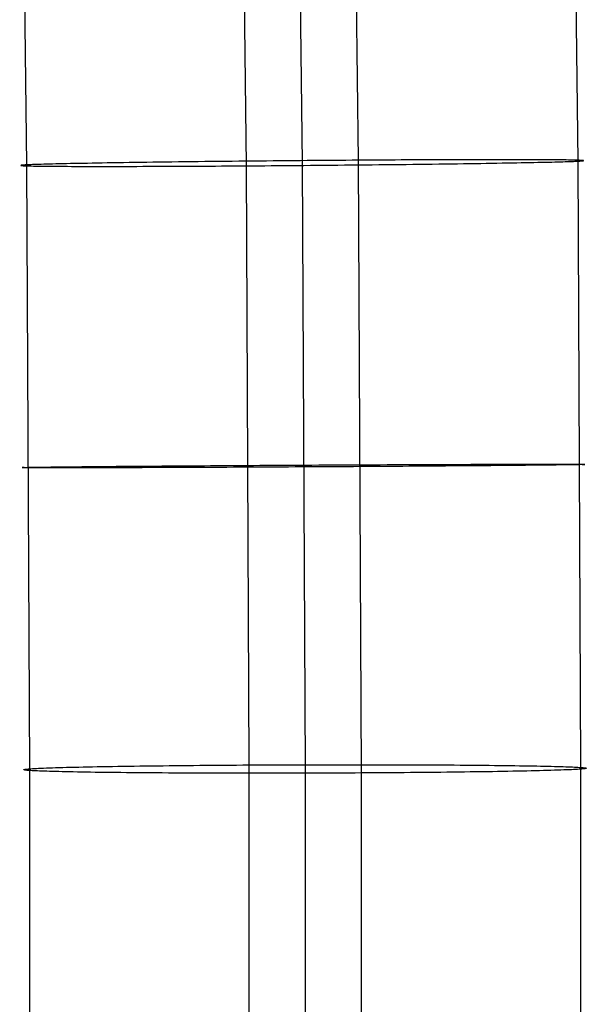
# Model space of a CAD drawing. Extents: x -37 to 483, y -973 to -253.
# Tile 159 of 197: x 411 to 437, y -612 to -567. Entities that reach past the tile are written whole.
import ezdxf

# ---------------------------------------------------------------- set-up
doc = ezdxf.new("R2010")
doc.units = 0
doc.layers.add('PREDEFINITO', color=7, linetype='CONTINUOUS')

msp = doc.modelspace()

# ---------------------------------------------------------------- linework, layer by layer
at = {"layer": 'PREDEFINITO'}
for p, q in [((426.272, -545.198, 55.195), (426.589, -573.139, 53.43)), ((423.7, -545.667, 66.605), (424.011, -573.267, 64.86)), ((436.377, -545.565, 68.934), (436.688, -573.181, 67.191)), ((411.024, -545.768, 64.275), (411.334, -573.353, 62.53)), ((421.129, -546.135, 78.014), (421.433, -573.395, 76.291)), ((412.533, -573.314, 59.475), (412.392, -573.318, 59.727)), ((412.682, -573.311, 59.225), (412.533, -573.314, 59.475)), ((412.838, -573.307, 58.976), (412.682, -573.311, 59.225)), ((413.002, -573.304, 58.73), (412.838, -573.307, 58.976)), ((413.173, -573.3, 58.486), (413.002, -573.304, 58.73)), ((413.353, -573.296, 58.245), (413.173, -573.3, 58.486)), ((413.539, -573.292, 58.007), (413.353, -573.296, 58.245)), ((413.733, -573.288, 57.772), (413.539, -573.292, 58.007)), ((413.935, -573.285, 57.541), (413.733, -573.288, 57.772)), ((414.143, -573.281, 57.313), (413.935, -573.285, 57.541)), ((414.359, -573.277, 57.089), (414.143, -573.281, 57.313)), ((414.582, -573.273, 56.87), (414.359, -573.277, 57.089)), ((414.811, -573.269, 56.655), (414.582, -573.273, 56.87)), ((415.048, -573.265, 56.445), (414.811, -573.269, 56.655)), ((415.29, -573.261, 56.24), (415.048, -573.265, 56.445)), ((415.539, -573.257, 56.041), (415.29, -573.261, 56.24)), ((415.794, -573.253, 55.847), (415.539, -573.257, 56.041)), ((416.055, -573.249, 55.658), (415.794, -573.253, 55.847)), ((416.322, -573.245, 55.476), (416.055, -573.249, 55.658)), ((416.593, -573.241, 55.3), (416.322, -573.245, 55.476)), ((416.87, -573.237, 55.13), (416.593, -573.241, 55.3)), ((417.152, -573.234, 54.967), (416.87, -573.237, 55.13)), ((417.438, -573.23, 54.81), (417.152, -573.234, 54.967)), ((417.728, -573.226, 54.66), (417.438, -573.23, 54.81)), ((418.022, -573.222, 54.518), (417.728, -573.226, 54.66)), ((418.32, -573.218, 54.382), (418.022, -573.222, 54.518)), ((418.621, -573.214, 54.253), (418.32, -573.218, 54.382)), ((418.925, -573.211, 54.132), (418.621, -573.214, 54.253)), ((419.232, -573.207, 54.018), (418.925, -573.211, 54.132)), ((419.541, -573.204, 53.912), (419.232, -573.207, 54.018)), ((419.852, -573.2, 53.812), (419.541, -573.204, 53.912)), ((420.165, -573.196, 53.721), (419.852, -573.2, 53.812)), ((420.479, -573.193, 53.637), (420.165, -573.196, 53.721)), ((420.794, -573.19, 53.56), (420.479, -573.193, 53.637)), ((421.109, -573.186, 53.491), (420.794, -573.19, 53.56)), ((421.426, -573.183, 53.429), (421.109, -573.186, 53.491)), ((421.742, -573.18, 53.375), (421.426, -573.183, 53.429)), ((422.058, -573.177, 53.328), (421.742, -573.18, 53.375)), ((422.373, -573.174, 53.288), (422.058, -573.177, 53.328)), ((422.688, -573.171, 53.256), (422.373, -573.174, 53.288)), ((423.001, -573.168, 53.23), (422.688, -573.171, 53.256)), ((423.314, -573.165, 53.212), (423.001, -573.168, 53.23)), ((423.624, -573.162, 53.2), (423.314, -573.165, 53.212)), ((423.933, -573.16, 53.195), (423.624, -573.162, 53.2)), ((424.239, -573.157, 53.197), (423.933, -573.16, 53.195)), ((424.011, -573.267, 64.86), (424.146, -601.136, 63.739)), ((424.543, -573.155, 53.205), (424.239, -573.157, 53.197)), ((424.845, -573.152, 53.22), (424.543, -573.155, 53.205)), ((425.144, -573.15, 53.24), (424.845, -573.152, 53.22)), ((425.439, -573.148, 53.267), (425.144, -573.15, 53.24)), ((425.732, -573.145, 53.299), (425.439, -573.148, 53.267)), ((426.021, -573.143, 53.338), (425.732, -573.145, 53.299)), ((426.307, -573.141, 53.381), (426.021, -573.143, 53.338)), ((426.589, -573.139, 53.43), (426.307, -573.141, 53.381)), ((426.87, -573.138, 53.485), (426.589, -573.139, 53.43)), ((426.589, -573.139, 53.43), (426.728, -601.321, 52.296)), ((427.151, -573.136, 53.545), (426.87, -573.138, 53.485)), ((427.434, -573.134, 53.612), (427.151, -573.136, 53.545)), ((427.718, -573.132, 53.686), (427.434, -573.134, 53.612)), ((428.001, -573.131, 53.766), (427.718, -573.132, 53.686)), ((428.285, -573.129, 53.852), (428.001, -573.131, 53.766)), ((428.569, -573.127, 53.945), (428.285, -573.129, 53.852)), ((428.853, -573.126, 54.045), (428.569, -573.127, 53.945)), ((429.135, -573.125, 54.152), (428.853, -573.126, 54.045)), ((429.417, -573.123, 54.265), (429.135, -573.125, 54.152)), ((429.698, -573.122, 54.385), (429.417, -573.123, 54.265)), ((429.977, -573.121, 54.512), (429.698, -573.122, 54.385)), ((429.702, -573.316, 75.339), (430, -573.312, 75.203)), ((430.255, -573.12, 54.647), (429.977, -573.121, 54.512)), ((430, -573.312, 75.203), (430.294, -573.308, 75.061)), ((430.531, -573.119, 54.788), (430.255, -573.12, 54.647)), ((430.294, -573.308, 75.061), (430.584, -573.304, 74.911)), ((430.804, -573.118, 54.936), (430.531, -573.119, 54.788)), ((430.584, -573.304, 74.911), (430.87, -573.301, 74.754)), ((431.074, -573.117, 55.09), (430.804, -573.118, 54.936)), ((430.87, -573.301, 74.754), (431.152, -573.297, 74.591)), ((431.342, -573.116, 55.252), (431.074, -573.117, 55.09)), ((431.152, -573.297, 74.591), (431.429, -573.293, 74.421)), ((431.606, -573.115, 55.42), (431.342, -573.116, 55.252)), ((431.429, -573.293, 74.421), (431.7, -573.289, 74.245)), ((431.866, -573.115, 55.596), (431.606, -573.115, 55.42)), ((431.7, -573.289, 74.245), (431.967, -573.285, 74.062)), ((432.123, -573.114, 55.777), (431.866, -573.115, 55.596)), ((431.967, -573.285, 74.062), (432.228, -573.281, 73.874)), ((432.376, -573.114, 55.966), (432.123, -573.114, 55.777)), ((432.228, -573.281, 73.874), (432.483, -573.277, 73.68)), ((432.624, -573.114, 56.16), (432.376, -573.114, 55.966)), ((432.483, -573.277, 73.68), (432.732, -573.273, 73.481)), ((432.867, -573.113, 56.361), (432.624, -573.114, 56.16)), ((432.732, -573.273, 73.481), (432.974, -573.269, 73.276)), ((433.105, -573.113, 56.568), (432.867, -573.113, 56.361)), ((432.974, -573.269, 73.276), (433.211, -573.265, 73.066)), ((433.338, -573.113, 56.782), (433.105, -573.113, 56.568)), ((433.211, -573.265, 73.066), (433.44, -573.261, 72.851)), ((433.566, -573.113, 57.001), (433.338, -573.113, 56.782)), ((433.44, -573.261, 72.851), (433.663, -573.257, 72.632)), ((433.787, -573.114, 57.225), (433.566, -573.113, 57.001)), ((433.663, -573.257, 72.632), (433.879, -573.253, 72.408)), ((434.002, -573.114, 57.455), (433.787, -573.114, 57.225)), ((433.879, -573.253, 72.408), (434.087, -573.25, 72.18)), ((434.211, -573.114, 57.691), (434.002, -573.114, 57.455)), ((434.087, -573.25, 72.18), (434.289, -573.246, 71.949)), ((434.414, -573.115, 57.931), (434.211, -573.114, 57.691)), ((434.289, -573.246, 71.949), (434.483, -573.242, 71.714)), ((434.609, -573.115, 58.176), (434.414, -573.115, 57.931)), ((434.483, -573.242, 71.714), (434.669, -573.238, 71.476)), ((434.798, -573.116, 58.426), (434.609, -573.115, 58.176)), ((434.669, -573.238, 71.476), (434.849, -573.234, 71.235)), ((434.979, -573.117, 58.68), (434.798, -573.116, 58.426)), ((434.849, -573.234, 71.235), (435.02, -573.231, 70.991)), ((435.153, -573.118, 58.938), (434.979, -573.117, 58.68)), ((435.02, -573.231, 70.991), (435.184, -573.227, 70.745)), ((435.319, -573.119, 59.2), (435.153, -573.118, 58.938)), ((435.184, -573.227, 70.745), (435.34, -573.223, 70.496)), ((435.477, -573.12, 59.465), (435.319, -573.119, 59.2)), ((435.34, -573.223, 70.496), (435.489, -573.22, 70.246)), ((435.628, -573.121, 59.734), (435.477, -573.12, 59.465)), ((435.489, -573.22, 70.246), (435.63, -573.216, 69.994)), ((435.771, -573.123, 60.005), (435.628, -573.121, 59.734)), ((435.63, -573.216, 69.994), (435.763, -573.213, 69.741)), ((435.763, -573.213, 69.741), (435.889, -573.209, 69.487)), ((435.905, -573.124, 60.279), (435.771, -573.123, 60.005)), ((435.889, -573.209, 69.487), (436.007, -573.206, 69.232)), ((436.032, -573.125, 60.556), (435.905, -573.124, 60.279)), ((436.007, -573.206, 69.232), (436.117, -573.203, 68.976)), ((436.15, -573.127, 60.835), (436.032, -573.125, 60.556)), ((436.117, -573.203, 68.976), (436.22, -573.199, 68.72)), ((436.26, -573.129, 61.115), (436.15, -573.127, 60.835)), ((436.22, -573.199, 68.72), (436.316, -573.196, 68.464)), ((436.362, -573.13, 61.397), (436.26, -573.129, 61.115)), ((436.316, -573.196, 68.464), (436.405, -573.193, 68.208)), ((436.455, -573.132, 61.681), (436.362, -573.13, 61.397)), ((436.405, -573.193, 68.208), (436.486, -573.19, 67.953)), ((436.541, -573.134, 61.965), (436.455, -573.132, 61.681)), ((436.486, -573.19, 67.953), (436.56, -573.187, 67.698)), ((436.617, -573.136, 62.249), (436.541, -573.134, 61.965)), ((436.56, -573.187, 67.698), (436.627, -573.184, 67.444)), ((436.686, -573.138, 62.535), (436.617, -573.136, 62.249)), ((436.627, -573.184, 67.444), (436.688, -573.181, 67.191)), ((436.746, -573.14, 62.82), (436.686, -573.138, 62.535)), ((436.688, -573.181, 67.191), (436.742, -573.178, 66.937)), ((436.688, -573.181, 67.191), (436.822, -601.065, 66.07)), ((436.742, -573.178, 66.937), (436.79, -573.176, 66.679)), ((436.799, -573.143, 63.105), (436.746, -573.14, 62.82)), ((436.79, -573.176, 66.679), (436.832, -573.173, 66.418)), ((436.843, -573.145, 63.389), (436.799, -573.143, 63.105)), ((436.832, -573.173, 66.418), (436.868, -573.17, 66.154)), ((436.879, -573.147, 63.673), (436.843, -573.145, 63.389)), ((436.868, -573.17, 66.154), (436.897, -573.167, 65.888)), ((436.908, -573.149, 63.956), (436.879, -573.147, 63.673)), ((436.897, -573.167, 65.888), (436.92, -573.165, 65.618)), ((436.928, -573.152, 64.237), (436.908, -573.149, 63.956)), ((436.92, -573.165, 65.618), (436.936, -573.162, 65.346)), ((436.941, -573.154, 64.517), (436.928, -573.152, 64.237)), ((436.936, -573.162, 65.346), (436.945, -573.16, 65.072)), ((436.947, -573.157, 64.796), (436.941, -573.154, 64.517)), ((436.945, -573.16, 65.072), (436.947, -573.157, 64.796)), ((411.077, -573.375, 64.649), (411.075, -573.377, 64.925)), ((411.075, -573.377, 64.925), (411.081, -573.38, 65.204)), ((411.086, -573.372, 64.375), (411.077, -573.375, 64.649)), ((411.081, -573.38, 65.204), (411.094, -573.382, 65.484)), ((411.102, -573.369, 64.103), (411.086, -573.372, 64.375)), ((411.094, -573.382, 65.484), (411.114, -573.385, 65.765)), ((411.125, -573.367, 63.833), (411.102, -573.369, 64.103)), ((411.114, -573.385, 65.765), (411.143, -573.387, 66.048)), ((411.154, -573.364, 63.567), (411.125, -573.367, 63.833)), ((411.143, -573.387, 66.048), (411.179, -573.389, 66.332)), ((411.19, -573.361, 63.303), (411.154, -573.364, 63.567)), ((411.179, -573.389, 66.332), (411.223, -573.392, 66.616)), ((411.232, -573.358, 63.042), (411.19, -573.361, 63.303)), ((411.223, -573.392, 66.616), (411.276, -573.394, 66.901)), ((411.28, -573.356, 62.784), (411.232, -573.358, 63.042)), ((411.276, -573.394, 66.901), (411.336, -573.396, 67.186)), ((411.334, -573.353, 62.53), (411.28, -573.356, 62.784)), ((411.395, -573.35, 62.277), (411.334, -573.353, 62.53)), ((411.334, -573.353, 62.53), (411.47, -601.207, 61.407)), ((411.336, -573.396, 67.186), (411.405, -573.398, 67.472)), ((411.462, -573.347, 62.023), (411.395, -573.35, 62.277)), ((411.405, -573.398, 67.472), (411.481, -573.4, 67.756)), ((411.536, -573.344, 61.768), (411.462, -573.347, 62.023)), ((411.481, -573.4, 67.756), (411.567, -573.402, 68.04)), ((411.617, -573.341, 61.513), (411.536, -573.344, 61.768)), ((411.567, -573.402, 68.04), (411.66, -573.404, 68.324)), ((411.706, -573.338, 61.257), (411.617, -573.341, 61.513)), ((411.66, -573.404, 68.324), (411.762, -573.405, 68.606)), ((411.802, -573.335, 61.001), (411.706, -573.338, 61.257)), ((411.762, -573.405, 68.606), (411.872, -573.407, 68.886)), ((411.905, -573.331, 60.745), (411.802, -573.335, 61.001)), ((411.872, -573.407, 68.886), (411.99, -573.409, 69.165)), ((412.015, -573.328, 60.489), (411.905, -573.331, 60.745)), ((411.99, -573.409, 69.165), (412.117, -573.41, 69.442)), ((412.133, -573.325, 60.234), (412.015, -573.328, 60.489)), ((412.117, -573.41, 69.442), (412.251, -573.412, 69.716)), ((412.259, -573.321, 59.98), (412.133, -573.325, 60.234)), ((412.251, -573.412, 69.716), (412.394, -573.413, 69.987)), ((412.392, -573.318, 59.727), (412.259, -573.321, 59.98)), ((412.394, -573.413, 69.987), (412.545, -573.414, 70.256)), ((412.545, -573.414, 70.256), (412.703, -573.415, 70.521)), ((412.703, -573.415, 70.521), (412.869, -573.416, 70.783)), ((412.869, -573.416, 70.783), (413.043, -573.417, 71.041)), ((413.043, -573.417, 71.041), (413.224, -573.418, 71.295)), ((413.224, -573.418, 71.295), (413.413, -573.419, 71.545)), ((413.413, -573.419, 71.545), (413.608, -573.419, 71.79)), ((413.608, -573.419, 71.79), (413.811, -573.42, 72.03)), ((413.811, -573.42, 72.03), (414.02, -573.42, 72.266)), ((414.02, -573.42, 72.266), (414.235, -573.421, 72.496)), ((414.235, -573.421, 72.496), (414.456, -573.421, 72.72)), ((414.456, -573.421, 72.72), (414.684, -573.421, 72.939)), ((414.684, -573.421, 72.939), (414.917, -573.421, 73.153)), ((414.917, -573.421, 73.153), (415.155, -573.421, 73.36)), ((415.155, -573.421, 73.36), (415.398, -573.421, 73.561)), ((415.398, -573.421, 73.561), (415.646, -573.42, 73.755)), ((415.646, -573.42, 73.755), (415.899, -573.42, 73.944)), ((415.899, -573.42, 73.944), (416.156, -573.419, 74.125)), ((416.156, -573.419, 74.125), (416.416, -573.419, 74.301)), ((416.416, -573.419, 74.301), (416.68, -573.418, 74.469)), ((416.68, -573.418, 74.469), (416.948, -573.417, 74.631)), ((416.948, -573.417, 74.631), (417.218, -573.416, 74.785)), ((417.218, -573.416, 74.785), (417.491, -573.416, 74.933)), ((417.491, -573.416, 74.933), (417.767, -573.415, 75.074)), ((417.767, -573.415, 75.074), (418.045, -573.413, 75.209)), ((418.045, -573.413, 75.209), (418.324, -573.412, 75.336)), ((418.324, -573.412, 75.336), (418.605, -573.411, 75.456)), ((418.605, -573.411, 75.456), (418.887, -573.41, 75.569)), ((418.887, -573.41, 75.569), (419.169, -573.408, 75.676)), ((419.169, -573.408, 75.676), (419.453, -573.407, 75.776)), ((419.453, -573.407, 75.776), (419.737, -573.405, 75.869)), ((419.737, -573.405, 75.869), (420.021, -573.404, 75.955)), ((420.021, -573.404, 75.955), (420.304, -573.402, 76.035)), ((420.304, -573.402, 76.035), (420.588, -573.4, 76.109)), ((420.588, -573.4, 76.109), (420.871, -573.398, 76.176)), ((420.871, -573.398, 76.176), (421.152, -573.397, 76.236)), ((421.152, -573.397, 76.236), (421.433, -573.395, 76.291)), ((421.433, -573.395, 76.291), (421.715, -573.393, 76.34)), ((421.433, -573.395, 76.291), (421.564, -600.951, 75.181)), ((421.715, -573.393, 76.34), (422.001, -573.391, 76.383)), ((422.001, -573.391, 76.383), (422.29, -573.389, 76.422)), ((422.29, -573.389, 76.422), (422.583, -573.387, 76.454)), ((422.583, -573.387, 76.454), (422.878, -573.384, 76.481)), ((422.878, -573.384, 76.481), (423.177, -573.382, 76.501)), ((423.177, -573.382, 76.501), (423.479, -573.379, 76.516)), ((423.479, -573.379, 76.516), (423.783, -573.377, 76.524)), ((423.783, -573.377, 76.524), (424.089, -573.374, 76.526)), ((424.089, -573.374, 76.526), (424.398, -573.372, 76.521)), ((424.398, -573.372, 76.521), (424.708, -573.369, 76.509)), ((424.708, -573.369, 76.509), (425.021, -573.366, 76.491)), ((425.021, -573.366, 76.491), (425.334, -573.363, 76.465)), ((425.334, -573.363, 76.465), (425.649, -573.36, 76.433)), ((425.649, -573.36, 76.433), (425.964, -573.357, 76.393)), ((425.964, -573.357, 76.393), (426.28, -573.354, 76.346)), ((426.28, -573.354, 76.346), (426.596, -573.351, 76.292)), ((426.596, -573.351, 76.292), (426.913, -573.348, 76.23)), ((426.913, -573.348, 76.23), (427.228, -573.344, 76.161)), ((427.228, -573.344, 76.161), (427.543, -573.341, 76.084)), ((427.543, -573.341, 76.084), (427.857, -573.338, 76)), ((427.857, -573.338, 76), (428.17, -573.334, 75.909)), ((428.17, -573.334, 75.909), (428.481, -573.331, 75.809)), ((428.481, -573.331, 75.809), (428.79, -573.327, 75.703)), ((428.79, -573.327, 75.703), (429.097, -573.323, 75.589)), ((429.097, -573.323, 75.589), (429.401, -573.32, 75.468)), ((429.401, -573.32, 75.468), (429.702, -573.316, 75.339)), ((411.144, -587.272, 64.366), (411.149, -587.271, 64.644)), ((411.145, -587.273, 64.089), (411.144, -587.272, 64.366)), ((411.154, -587.274, 63.815), (411.145, -587.273, 64.089)), ((411.149, -587.271, 64.644), (411.162, -587.27, 64.924)), ((411.17, -587.275, 63.543), (411.154, -587.274, 63.815)), ((411.162, -587.27, 64.924), (411.183, -587.269, 65.206)), ((411.193, -587.276, 63.273), (411.17, -587.275, 63.543)), ((411.183, -587.269, 65.206), (411.211, -587.268, 65.489)), ((411.223, -587.277, 63.006), (411.193, -587.276, 63.273)), ((411.211, -587.268, 65.489), (411.247, -587.266, 65.773)), ((411.259, -587.278, 62.742), (411.223, -587.277, 63.006)), ((411.247, -587.266, 65.773), (411.291, -587.265, 66.057)), ((411.301, -587.278, 62.481), (411.259, -587.278, 62.742)), ((411.291, -587.265, 66.057), (411.344, -587.264, 66.343)), ((411.349, -587.279, 62.224), (411.301, -587.278, 62.481)), ((411.344, -587.264, 66.343), (411.404, -587.262, 66.628)), ((411.403, -587.28, 61.969), (411.349, -587.279, 62.224)), ((411.464, -587.28, 61.716), (411.403, -587.28, 61.969)), ((411.404, -587.262, 66.628), (411.473, -587.261, 66.913)), ((411.531, -587.281, 61.462), (411.464, -587.28, 61.716)), ((411.473, -587.261, 66.913), (411.549, -587.259, 67.198)), ((411.605, -587.281, 61.207), (411.531, -587.281, 61.462)), ((411.549, -587.259, 67.198), (411.634, -587.258, 67.482)), ((411.686, -587.282, 60.951), (411.605, -587.281, 61.207)), ((411.634, -587.258, 67.482), (411.728, -587.256, 67.766)), ((411.775, -587.282, 60.695), (411.686, -587.282, 60.951)), ((411.728, -587.256, 67.766), (411.83, -587.255, 68.048)), ((411.87, -587.283, 60.439), (411.775, -587.282, 60.695)), ((411.83, -587.255, 68.048), (411.94, -587.253, 68.328)), ((411.974, -587.283, 60.183), (411.87, -587.283, 60.439)), ((411.94, -587.253, 68.328), (412.058, -587.251, 68.607)), ((412.084, -587.284, 59.927), (411.974, -587.283, 60.183)), ((412.058, -587.251, 68.607), (412.184, -587.25, 68.884)), ((412.202, -587.284, 59.672), (412.084, -587.284, 59.927)), ((412.184, -587.25, 68.884), (412.319, -587.248, 69.158)), ((412.328, -587.284, 59.418), (412.202, -587.284, 59.672)), ((412.319, -587.248, 69.158), (412.462, -587.246, 69.43)), ((412.461, -587.284, 59.164), (412.328, -587.284, 59.418)), ((412.602, -587.285, 58.912), (412.461, -587.284, 59.164)), ((412.462, -587.246, 69.43), (412.612, -587.244, 69.699)), ((412.751, -587.285, 58.662), (412.602, -587.285, 58.912)), ((412.612, -587.244, 69.699), (412.771, -587.242, 69.964)), ((412.907, -587.285, 58.413), (412.751, -587.285, 58.662)), ((412.771, -587.242, 69.964), (412.937, -587.24, 70.226)), ((413.071, -587.285, 58.167), (412.907, -587.285, 58.413)), ((412.937, -587.24, 70.226), (413.111, -587.239, 70.484)), ((413.243, -587.285, 57.923), (413.071, -587.285, 58.167)), ((413.111, -587.239, 70.484), (413.292, -587.237, 70.739)), ((413.422, -587.285, 57.682), (413.243, -587.285, 57.923)), ((413.292, -587.237, 70.739), (413.48, -587.235, 70.988)), ((413.608, -587.285, 57.443), (413.422, -587.285, 57.682)), ((413.48, -587.235, 70.988), (413.676, -587.233, 71.234)), ((413.802, -587.284, 57.208), (413.608, -587.285, 57.443)), ((413.676, -587.233, 71.234), (413.878, -587.231, 71.474)), ((414.004, -587.284, 56.977), (413.802, -587.284, 57.208)), ((413.878, -587.231, 71.474), (414.087, -587.229, 71.71)), ((414.213, -587.284, 56.749), (414.004, -587.284, 56.977)), ((414.087, -587.229, 71.71), (414.302, -587.227, 71.94)), ((414.428, -587.283, 56.525), (414.213, -587.284, 56.749)), ((414.302, -587.227, 71.94), (414.523, -587.224, 72.164)), ((414.651, -587.283, 56.306), (414.428, -587.283, 56.525)), ((414.523, -587.224, 72.164), (414.751, -587.222, 72.383)), ((414.881, -587.283, 56.091), (414.651, -587.283, 56.306)), ((414.751, -587.222, 72.383), (414.983, -587.22, 72.597)), ((415.117, -587.282, 55.881), (414.881, -587.283, 56.091)), ((414.983, -587.22, 72.597), (415.222, -587.218, 72.804)), ((415.36, -587.282, 55.676), (415.117, -587.282, 55.881)), ((415.222, -587.218, 72.804), (415.465, -587.216, 73.005)), ((415.609, -587.281, 55.476), (415.36, -587.282, 55.676)), ((415.465, -587.216, 73.005), (415.713, -587.214, 73.2)), ((415.864, -587.28, 55.282), (415.609, -587.281, 55.476)), ((415.713, -587.214, 73.2), (415.966, -587.212, 73.388)), ((416.125, -587.279, 55.093), (415.864, -587.28, 55.282)), ((415.966, -587.212, 73.388), (416.222, -587.21, 73.57)), ((416.391, -587.279, 54.911), (416.125, -587.279, 55.093)), ((416.222, -587.21, 73.57), (416.483, -587.208, 73.745)), ((416.663, -587.278, 54.735), (416.391, -587.279, 54.911)), ((416.483, -587.208, 73.745), (416.747, -587.206, 73.914)), ((416.94, -587.277, 54.565), (416.663, -587.278, 54.735)), ((416.747, -587.206, 73.914), (417.014, -587.204, 74.075)), ((417.221, -587.276, 54.401), (416.94, -587.277, 54.565)), ((417.014, -587.204, 74.075), (417.285, -587.202, 74.23)), ((417.507, -587.275, 54.245), (417.221, -587.276, 54.401)), ((417.285, -587.202, 74.23), (417.558, -587.199, 74.378)), ((417.798, -587.274, 54.095), (417.507, -587.275, 54.245)), ((417.558, -587.199, 74.378), (417.833, -587.197, 74.519)), ((418.092, -587.273, 53.952), (417.798, -587.274, 54.095)), ((417.833, -587.197, 74.519), (418.111, -587.195, 74.653)), ((418.39, -587.272, 53.816), (418.092, -587.273, 53.952)), ((418.111, -587.195, 74.653), (418.39, -587.193, 74.781)), ((418.39, -587.193, 74.781), (418.671, -587.191, 74.901)), ((418.691, -587.271, 53.687), (418.39, -587.272, 53.816)), ((418.671, -587.191, 74.901), (418.953, -587.189, 75.015)), ((418.995, -587.269, 53.566), (418.691, -587.271, 53.687)), ((418.953, -587.189, 75.015), (419.236, -587.187, 75.121)), ((419.301, -587.268, 53.452), (418.995, -587.269, 53.566)), ((419.236, -587.187, 75.121), (419.519, -587.186, 75.221)), ((419.61, -587.267, 53.345), (419.301, -587.268, 53.452)), ((419.519, -587.186, 75.221), (419.803, -587.184, 75.314)), ((419.921, -587.265, 53.246), (419.61, -587.267, 53.345)), ((419.803, -587.184, 75.314), (420.087, -587.182, 75.401)), ((420.234, -587.264, 53.154), (419.921, -587.265, 53.246)), ((420.087, -587.182, 75.401), (420.371, -587.18, 75.48)), ((420.548, -587.263, 53.07), (420.234, -587.264, 53.154)), ((420.371, -587.18, 75.48), (420.654, -587.178, 75.554)), ((420.863, -587.261, 52.994), (420.548, -587.263, 53.07)), ((420.654, -587.178, 75.554), (420.937, -587.176, 75.621)), ((421.179, -587.26, 52.924), (420.863, -587.261, 52.994)), ((420.937, -587.176, 75.621), (421.218, -587.174, 75.682)), ((421.495, -587.258, 52.863), (421.179, -587.26, 52.924)), ((421.218, -587.174, 75.682), (421.499, -587.173, 75.736)), ((421.811, -587.257, 52.808), (421.495, -587.258, 52.863)), ((421.499, -587.173, 75.736), (421.781, -587.171, 75.785)), ((421.781, -587.171, 75.785), (422.067, -587.169, 75.829)), ((422.127, -587.255, 52.761), (421.811, -587.257, 52.808)), ((422.067, -587.169, 75.829), (422.356, -587.167, 75.867)), ((422.442, -587.254, 52.721), (422.127, -587.255, 52.761)), ((422.356, -587.167, 75.867), (422.648, -587.166, 75.899)), ((422.757, -587.252, 52.689), (422.442, -587.254, 52.721)), ((422.648, -587.166, 75.899), (422.944, -587.164, 75.926)), ((423.071, -587.25, 52.663), (422.757, -587.252, 52.689)), ((422.944, -587.164, 75.926), (423.243, -587.162, 75.947)), ((423.383, -587.249, 52.645), (423.071, -587.25, 52.663)), ((423.243, -587.162, 75.947), (423.544, -587.161, 75.961)), ((423.693, -587.247, 52.633), (423.383, -587.249, 52.645)), ((423.544, -587.161, 75.961), (423.849, -587.159, 75.969)), ((424.002, -587.245, 52.628), (423.693, -587.247, 52.633)), ((423.849, -587.159, 75.969), (424.155, -587.157, 75.971)), ((424.308, -587.244, 52.63), (424.002, -587.245, 52.628)), ((424.155, -587.157, 75.971), (424.464, -587.156, 75.966)), ((424.612, -587.242, 52.638), (424.308, -587.244, 52.63)), ((424.464, -587.156, 75.966), (424.774, -587.154, 75.954)), ((424.914, -587.24, 52.652), (424.612, -587.242, 52.638)), ((424.774, -587.154, 75.954), (425.086, -587.152, 75.936)), ((425.213, -587.239, 52.673), (424.914, -587.24, 52.652)), ((425.086, -587.152, 75.936), (425.4, -587.151, 75.91)), ((425.508, -587.237, 52.7), (425.213, -587.239, 52.673)), ((425.4, -587.151, 75.91), (425.715, -587.149, 75.878)), ((425.801, -587.235, 52.732), (425.508, -587.237, 52.7)), ((425.715, -587.149, 75.878), (426.03, -587.147, 75.838)), ((426.09, -587.233, 52.77), (425.801, -587.235, 52.732)), ((426.03, -587.147, 75.838), (426.346, -587.146, 75.791)), ((426.376, -587.232, 52.814), (426.09, -587.233, 52.77)), ((426.346, -587.146, 75.791), (426.662, -587.144, 75.737)), ((426.658, -587.23, 52.863), (426.376, -587.232, 52.814)), ((426.939, -587.228, 52.917), (426.658, -587.23, 52.863)), ((426.662, -587.144, 75.737), (426.978, -587.143, 75.675)), ((427.22, -587.226, 52.978), (426.939, -587.228, 52.917)), ((426.978, -587.143, 75.675), (427.294, -587.141, 75.605)), ((427.503, -587.225, 53.045), (427.22, -587.226, 52.978)), ((427.294, -587.141, 75.605), (427.609, -587.14, 75.529)), ((427.786, -587.223, 53.119), (427.503, -587.225, 53.045)), ((427.609, -587.14, 75.529), (427.923, -587.138, 75.445)), ((428.07, -587.221, 53.198), (427.786, -587.223, 53.119)), ((427.923, -587.138, 75.445), (428.236, -587.137, 75.353)), ((428.354, -587.219, 53.285), (428.07, -587.221, 53.198)), ((428.236, -587.137, 75.353), (428.547, -587.136, 75.254)), ((428.638, -587.217, 53.378), (428.354, -587.219, 53.285)), ((428.547, -587.136, 75.254), (428.856, -587.134, 75.147)), ((428.921, -587.215, 53.478), (428.638, -587.217, 53.378)), ((428.856, -587.134, 75.147), (429.162, -587.133, 75.033)), ((429.204, -587.213, 53.585), (428.921, -587.215, 53.478)), ((429.162, -587.133, 75.033), (429.466, -587.132, 74.912)), ((429.486, -587.211, 53.698), (429.204, -587.213, 53.585)), ((429.466, -587.132, 74.912), (429.767, -587.131, 74.783)), ((429.767, -587.209, 53.818), (429.486, -587.211, 53.698)), ((429.767, -587.131, 74.783), (430.065, -587.13, 74.647)), ((430.046, -587.207, 53.946), (429.767, -587.209, 53.818)), ((430.324, -587.205, 54.08), (430.046, -587.207, 53.946)), ((430.065, -587.13, 74.647), (430.359, -587.129, 74.504)), ((430.599, -587.203, 54.221), (430.324, -587.205, 54.08)), ((430.359, -587.129, 74.504), (430.65, -587.127, 74.354)), ((430.872, -587.201, 54.369), (430.599, -587.203, 54.221)), ((430.65, -587.127, 74.354), (430.936, -587.127, 74.198)), ((431.142, -587.199, 54.524), (430.872, -587.201, 54.369)), ((430.936, -587.127, 74.198), (431.217, -587.126, 74.034)), ((431.41, -587.197, 54.685), (431.142, -587.199, 54.524)), ((431.217, -587.126, 74.034), (431.494, -587.125, 73.864)), ((431.674, -587.195, 54.854), (431.41, -587.197, 54.685)), ((431.494, -587.125, 73.864), (431.766, -587.124, 73.688)), ((431.935, -587.193, 55.029), (431.674, -587.195, 54.854)), ((431.766, -587.124, 73.688), (432.032, -587.123, 73.506)), ((432.191, -587.191, 55.211), (431.935, -587.193, 55.029)), ((432.032, -587.123, 73.506), (432.293, -587.122, 73.317)), ((432.444, -587.189, 55.399), (432.191, -587.191, 55.211)), ((432.293, -587.122, 73.317), (432.548, -587.122, 73.123)), ((432.692, -587.186, 55.594), (432.444, -587.189, 55.399)), ((432.548, -587.122, 73.123), (432.797, -587.121, 72.923)), ((432.935, -587.184, 55.795), (432.692, -587.186, 55.594)), ((432.797, -587.121, 72.923), (433.04, -587.12, 72.718)), ((433.173, -587.182, 56.002), (432.935, -587.184, 55.795)), ((433.04, -587.12, 72.718), (433.276, -587.12, 72.508)), ((433.406, -587.18, 56.216), (433.173, -587.182, 56.002)), ((433.276, -587.12, 72.508), (433.506, -587.119, 72.293)), ((433.634, -587.178, 56.435), (433.406, -587.18, 56.216)), ((433.506, -587.119, 72.293), (433.729, -587.119, 72.074)), ((433.855, -587.176, 56.659), (433.634, -587.178, 56.435)), ((433.729, -587.119, 72.074), (433.944, -587.119, 71.85)), ((434.07, -587.174, 56.889), (433.855, -587.176, 56.659)), ((433.944, -587.119, 71.85), (434.153, -587.118, 71.622)), ((434.279, -587.172, 57.125), (434.07, -587.174, 56.889)), ((434.153, -587.118, 71.622), (434.355, -587.118, 71.391)), ((434.481, -587.17, 57.365), (434.279, -587.172, 57.125)), ((434.355, -587.118, 71.391), (434.549, -587.118, 71.156)), ((434.677, -587.168, 57.611), (434.481, -587.17, 57.365)), ((434.549, -587.118, 71.156), (434.735, -587.118, 70.917)), ((434.865, -587.166, 57.86), (434.677, -587.168, 57.611)), ((434.735, -587.118, 70.917), (434.914, -587.118, 70.676)), ((435.046, -587.164, 58.115), (434.865, -587.166, 57.86)), ((434.914, -587.118, 70.676), (435.086, -587.118, 70.432)), ((435.22, -587.162, 58.373), (435.046, -587.164, 58.115)), ((435.086, -587.118, 70.432), (435.25, -587.118, 70.186)), ((435.386, -587.16, 58.635), (435.22, -587.162, 58.373)), ((435.25, -587.118, 70.186), (435.406, -587.118, 69.937)), ((435.545, -587.158, 58.9), (435.386, -587.16, 58.635)), ((435.406, -587.118, 69.937), (435.555, -587.118, 69.687)), ((435.695, -587.157, 59.169), (435.545, -587.158, 58.9)), ((435.555, -587.118, 69.687), (435.696, -587.118, 69.435)), ((435.838, -587.155, 59.441), (435.695, -587.157, 59.169)), ((435.696, -587.118, 69.435), (435.829, -587.118, 69.182)), ((435.829, -587.118, 69.182), (435.955, -587.119, 68.927)), ((435.973, -587.153, 59.715), (435.838, -587.155, 59.441)), ((435.955, -587.119, 68.927), (436.073, -587.119, 68.672)), ((436.099, -587.151, 59.992), (435.973, -587.153, 59.715)), ((436.073, -587.119, 68.672), (436.183, -587.119, 68.416)), ((436.217, -587.15, 60.271), (436.099, -587.151, 59.992)), ((436.183, -587.119, 68.416), (436.287, -587.12, 68.16)), ((436.327, -587.148, 60.551), (436.217, -587.15, 60.271)), ((436.287, -587.12, 68.16), (436.382, -587.12, 67.904)), ((436.429, -587.146, 60.833), (436.327, -587.148, 60.551)), ((436.382, -587.12, 67.904), (436.471, -587.121, 67.648)), ((436.522, -587.145, 61.117), (436.429, -587.146, 60.833)), ((436.471, -587.121, 67.648), (436.552, -587.121, 67.392)), ((436.608, -587.143, 61.401), (436.522, -587.145, 61.117)), ((436.552, -587.121, 67.392), (436.626, -587.122, 67.137)), ((436.684, -587.142, 61.686), (436.608, -587.143, 61.401)), ((436.626, -587.122, 67.137), (436.693, -587.122, 66.883)), ((436.753, -587.14, 61.971), (436.684, -587.142, 61.686)), ((436.693, -587.122, 66.883), (436.754, -587.123, 66.63)), ((436.813, -587.139, 62.256), (436.753, -587.14, 61.971)), ((436.754, -587.123, 66.63), (436.808, -587.123, 66.375)), ((436.808, -587.123, 66.375), (436.856, -587.124, 66.118)), ((436.866, -587.137, 62.542), (436.813, -587.139, 62.256)), ((436.856, -587.124, 66.118), (436.898, -587.125, 65.857)), ((436.91, -587.136, 62.826), (436.866, -587.137, 62.542)), ((436.898, -587.125, 65.857), (436.934, -587.126, 65.593)), ((436.946, -587.135, 63.11), (436.91, -587.136, 62.826)), ((436.934, -587.126, 65.593), (436.964, -587.127, 65.326)), ((436.974, -587.134, 63.393), (436.946, -587.135, 63.11)), ((436.964, -587.127, 65.326), (436.987, -587.127, 65.056)), ((436.995, -587.133, 63.675), (436.974, -587.134, 63.393)), ((436.987, -587.127, 65.056), (437.003, -587.128, 64.784)), ((437.008, -587.131, 63.955), (436.995, -587.133, 63.675)), ((437.003, -587.128, 64.784), (437.012, -587.129, 64.51)), ((437.013, -587.13, 64.233), (437.008, -587.131, 63.955)), ((437.012, -587.129, 64.51), (437.013, -587.13, 64.233)), ((425.152, -600.939, 75.381), (425.465, -600.938, 75.355)), ((425.465, -600.938, 75.355), (425.78, -600.938, 75.323)), ((425.78, -600.938, 75.323), (426.095, -600.938, 75.283)), ((426.095, -600.938, 75.283), (426.411, -600.938, 75.236)), ((426.411, -600.938, 75.236), (426.727, -600.938, 75.182)), ((426.727, -600.938, 75.182), (427.044, -600.938, 75.12)), ((427.044, -600.938, 75.12), (427.359, -600.939, 75.05)), ((411.21, -601.168, 63.805), (411.216, -601.163, 64.083)), ((411.212, -601.173, 63.528), (411.21, -601.168, 63.805)), ((411.221, -601.177, 63.253), (411.212, -601.173, 63.528)), ((411.216, -601.163, 64.083), (411.229, -601.158, 64.364)), ((411.237, -601.182, 62.981), (411.221, -601.177, 63.253)), ((411.229, -601.158, 64.364), (411.249, -601.154, 64.645)), ((411.26, -601.186, 62.711), (411.237, -601.182, 62.981)), ((411.249, -601.154, 64.645), (411.277, -601.149, 64.928)), ((411.29, -601.19, 62.444), (411.26, -601.186, 62.711)), ((411.277, -601.149, 64.928), (411.314, -601.144, 65.212)), ((411.326, -601.195, 62.18), (411.29, -601.19, 62.444)), ((411.314, -601.144, 65.212), (411.358, -601.139, 65.497)), ((411.368, -601.199, 61.919), (411.326, -601.195, 62.18)), ((411.358, -601.139, 65.497), (411.41, -601.134, 65.782)), ((411.416, -601.203, 61.661), (411.368, -601.199, 61.919)), ((411.41, -601.134, 65.782), (411.47, -601.129, 66.068)), ((411.47, -601.207, 61.407), (411.416, -601.203, 61.661)), ((411.47, -601.129, 66.068), (411.539, -601.124, 66.353)), ((411.531, -601.211, 61.153), (411.47, -601.207, 61.407)), ((411.47, -601.207, 61.407), (411.471, -629.146, 60.763)), ((411.598, -601.216, 60.899), (411.531, -601.211, 61.153)), ((411.539, -601.124, 66.353), (411.616, -601.119, 66.638)), ((411.672, -601.22, 60.644), (411.598, -601.216, 60.899)), ((411.616, -601.119, 66.638), (411.701, -601.114, 66.923)), ((411.754, -601.224, 60.388), (411.672, -601.22, 60.644)), ((411.701, -601.114, 66.923), (411.794, -601.11, 67.206)), ((411.842, -601.228, 60.132), (411.754, -601.224, 60.388)), ((411.794, -601.11, 67.206), (411.896, -601.105, 67.489)), ((411.938, -601.232, 59.876), (411.842, -601.228, 60.132)), ((411.896, -601.105, 67.489), (412.005, -601.1, 67.769)), ((412.041, -601.236, 59.619), (411.938, -601.232, 59.876)), ((412.005, -601.1, 67.769), (412.124, -601.095, 68.048)), ((412.152, -601.24, 59.364), (412.041, -601.236, 59.619)), ((412.124, -601.095, 68.048), (412.25, -601.09, 68.325)), ((412.27, -601.244, 59.108), (412.152, -601.24, 59.364)), ((412.25, -601.09, 68.325), (412.385, -601.085, 68.6)), ((412.396, -601.248, 58.854), (412.27, -601.244, 59.108)), ((412.385, -601.085, 68.6), (412.527, -601.08, 68.872)), ((412.529, -601.252, 58.6), (412.396, -601.248, 58.854)), ((412.527, -601.08, 68.872), (412.678, -601.075, 69.141)), ((412.67, -601.255, 58.348), (412.529, -601.252, 58.6)), ((412.819, -601.259, 58.098), (412.67, -601.255, 58.348)), ((412.678, -601.075, 69.141), (412.836, -601.07, 69.406)), ((412.975, -601.263, 57.849), (412.819, -601.259, 58.098)), ((412.836, -601.07, 69.406), (413.002, -601.065, 69.668)), ((413.139, -601.267, 57.603), (412.975, -601.263, 57.849)), ((413.002, -601.065, 69.668), (413.176, -601.06, 69.927)), ((413.311, -601.27, 57.359), (413.139, -601.267, 57.603)), ((413.176, -601.06, 69.927), (413.357, -601.056, 70.181)), ((413.49, -601.274, 57.117), (413.311, -601.27, 57.359)), ((413.357, -601.056, 70.181), (413.546, -601.051, 70.431)), ((413.677, -601.277, 56.879), (413.49, -601.274, 57.117)), ((413.546, -601.051, 70.431), (413.741, -601.047, 70.676)), ((413.871, -601.281, 56.643), (413.677, -601.277, 56.879)), ((413.741, -601.047, 70.676), (413.943, -601.042, 70.917)), ((414.072, -601.284, 56.412), (413.871, -601.281, 56.643)), ((413.943, -601.042, 70.917), (414.152, -601.038, 71.152)), ((414.281, -601.288, 56.184), (414.072, -601.284, 56.412)), ((414.152, -601.038, 71.152), (414.367, -601.033, 71.383)), ((414.497, -601.291, 55.96), (414.281, -601.288, 56.184)), ((414.367, -601.033, 71.383), (414.589, -601.029, 71.607)), ((414.72, -601.294, 55.74), (414.497, -601.291, 55.96)), ((414.589, -601.029, 71.607), (414.816, -601.025, 71.827)), ((414.949, -601.297, 55.525), (414.72, -601.294, 55.74)), ((414.816, -601.025, 71.827), (415.049, -601.02, 72.04)), ((415.186, -601.3, 55.315), (414.949, -601.297, 55.525)), ((415.049, -601.02, 72.04), (415.287, -601.016, 72.247)), ((415.428, -601.303, 55.11), (415.186, -601.3, 55.315)), ((415.287, -601.016, 72.247), (415.53, -601.012, 72.449)), ((415.677, -601.305, 54.91), (415.428, -601.303, 55.11)), ((415.53, -601.012, 72.449), (415.778, -601.008, 72.643)), ((415.932, -601.308, 54.716), (415.677, -601.305, 54.91)), ((415.778, -601.008, 72.643), (416.031, -601.005, 72.832)), ((416.193, -601.31, 54.528), (415.932, -601.308, 54.716)), ((416.031, -601.005, 72.832), (416.287, -601.001, 73.014)), ((416.46, -601.313, 54.345), (416.193, -601.31, 54.528)), ((416.287, -601.001, 73.014), (416.548, -600.997, 73.189)), ((416.732, -601.315, 54.169), (416.46, -601.313, 54.345)), ((416.548, -600.997, 73.189), (416.812, -600.994, 73.358)), ((417.008, -601.317, 53.999), (416.732, -601.315, 54.169)), ((416.812, -600.994, 73.358), (417.08, -600.99, 73.519)), ((417.29, -601.319, 53.835), (417.008, -601.317, 53.999)), ((417.08, -600.99, 73.519), (417.35, -600.987, 73.674)), ((417.576, -601.321, 53.678), (417.29, -601.319, 53.835)), ((417.35, -600.987, 73.674), (417.623, -600.984, 73.822)), ((417.867, -601.323, 53.528), (417.576, -601.321, 53.678)), ((417.623, -600.984, 73.822), (417.899, -600.981, 73.964)), ((418.161, -601.324, 53.385), (417.867, -601.323, 53.528)), ((417.899, -600.981, 73.964), (418.176, -600.978, 74.098)), ((418.459, -601.326, 53.249), (418.161, -601.324, 53.385)), ((418.176, -600.978, 74.098), (418.455, -600.975, 74.225)), ((418.455, -600.975, 74.225), (418.736, -600.972, 74.346)), ((418.76, -601.327, 53.121), (418.459, -601.326, 53.249)), ((418.736, -600.972, 74.346), (419.018, -600.97, 74.459)), ((419.064, -601.329, 52.999), (418.76, -601.327, 53.121)), ((419.018, -600.97, 74.459), (419.301, -600.967, 74.566)), ((419.371, -601.33, 52.885), (419.064, -601.329, 52.999)), ((419.301, -600.967, 74.566), (419.584, -600.965, 74.666)), ((419.68, -601.331, 52.779), (419.371, -601.33, 52.885)), ((419.584, -600.965, 74.666), (419.868, -600.963, 74.759)), ((419.991, -601.332, 52.679), (419.68, -601.331, 52.779)), ((419.868, -600.963, 74.759), (420.152, -600.96, 74.845)), ((420.303, -601.332, 52.588), (419.991, -601.332, 52.679)), ((420.152, -600.96, 74.845), (420.436, -600.958, 74.925)), ((420.617, -601.333, 52.503), (420.303, -601.332, 52.588)), ((420.436, -600.958, 74.925), (420.719, -600.956, 74.999)), ((420.932, -601.333, 52.427), (420.617, -601.333, 52.503)), ((420.719, -600.956, 74.999), (421.002, -600.955, 75.066)), ((421.248, -601.334, 52.357), (420.932, -601.333, 52.427)), ((421.002, -600.955, 75.066), (421.283, -600.953, 75.127)), ((421.564, -601.334, 52.295), (421.248, -601.334, 52.357)), ((421.283, -600.953, 75.127), (421.564, -600.951, 75.181)), ((421.564, -600.951, 75.181), (421.561, -628.634, 74.545)), ((421.564, -600.951, 75.181), (421.846, -600.95, 75.23)), ((421.881, -601.334, 52.241), (421.564, -601.334, 52.295)), ((421.846, -600.95, 75.23), (422.132, -600.948, 75.274)), ((422.197, -601.334, 52.194), (421.881, -601.334, 52.241)), ((422.132, -600.948, 75.274), (422.421, -600.947, 75.312)), ((422.512, -601.334, 52.154), (422.197, -601.334, 52.194)), ((422.421, -600.947, 75.312), (422.714, -600.946, 75.344)), ((422.827, -601.334, 52.122), (422.512, -601.334, 52.154)), ((422.714, -600.946, 75.344), (423.009, -600.944, 75.371)), ((423.14, -601.333, 52.096), (422.827, -601.334, 52.122)), ((423.009, -600.944, 75.371), (423.308, -600.943, 75.392)), ((423.452, -601.333, 52.078), (423.14, -601.333, 52.096)), ((423.308, -600.943, 75.392), (423.61, -600.942, 75.406)), ((423.763, -601.332, 52.066), (423.452, -601.333, 52.078)), ((423.61, -600.942, 75.406), (423.914, -600.941, 75.414)), ((424.072, -601.332, 52.061), (423.763, -601.332, 52.066)), ((423.914, -600.941, 75.414), (424.22, -600.941, 75.416)), ((424.378, -601.331, 52.063), (424.072, -601.332, 52.061)), ((424.146, -601.136, 63.739), (424.146, -629.087, 63.097)), ((424.22, -600.941, 75.416), (424.529, -600.94, 75.411)), ((424.682, -601.33, 52.071), (424.378, -601.331, 52.063)), ((424.529, -600.94, 75.411), (424.839, -600.939, 75.4)), ((424.984, -601.329, 52.085), (424.682, -601.33, 52.071)), ((424.839, -600.939, 75.4), (425.152, -600.939, 75.381)), ((425.283, -601.328, 52.106), (424.984, -601.329, 52.085)), ((425.578, -601.327, 52.133), (425.283, -601.328, 52.106)), ((425.871, -601.325, 52.165), (425.578, -601.327, 52.133)), ((426.16, -601.324, 52.203), (425.871, -601.325, 52.165)), ((426.446, -601.322, 52.247), (426.16, -601.324, 52.203)), ((426.728, -601.321, 52.296), (426.446, -601.322, 52.247)), ((427.008, -601.319, 52.35), (426.728, -601.321, 52.296)), ((426.728, -601.321, 52.296), (426.731, -629.541, 51.649)), ((427.29, -601.318, 52.411), (427.008, -601.319, 52.35)), ((427.573, -601.316, 52.478), (427.29, -601.318, 52.411)), ((427.359, -600.939, 75.05), (427.674, -600.939, 74.974)), ((427.856, -601.314, 52.552), (427.573, -601.316, 52.478)), ((427.674, -600.939, 74.974), (427.988, -600.94, 74.889)), ((428.14, -601.312, 52.632), (427.856, -601.314, 52.552)), ((427.988, -600.94, 74.889), (428.301, -600.941, 74.798)), ((428.424, -601.31, 52.718), (428.14, -601.312, 52.632)), ((428.301, -600.941, 74.798), (428.612, -600.941, 74.699)), ((428.708, -601.307, 52.811), (428.424, -601.31, 52.718)), ((428.612, -600.941, 74.699), (428.921, -600.942, 74.592)), ((428.991, -601.305, 52.911), (428.708, -601.307, 52.811)), ((428.921, -600.942, 74.592), (429.228, -600.944, 74.478)), ((429.274, -601.302, 53.018), (428.991, -601.305, 52.911)), ((429.228, -600.944, 74.478), (429.532, -600.945, 74.356)), ((429.556, -601.3, 53.131), (429.274, -601.302, 53.018)), ((429.532, -600.945, 74.356), (429.833, -600.946, 74.228)), ((429.837, -601.297, 53.252), (429.556, -601.3, 53.131)), ((429.833, -600.946, 74.228), (430.131, -600.948, 74.092)), ((430.116, -601.294, 53.379), (429.837, -601.297, 53.252)), ((430.393, -601.291, 53.513), (430.116, -601.294, 53.379)), ((430.131, -600.948, 74.092), (430.425, -600.949, 73.949)), ((430.669, -601.288, 53.655), (430.393, -601.291, 53.513)), ((430.425, -600.949, 73.949), (430.716, -600.951, 73.799)), ((430.942, -601.285, 53.803), (430.669, -601.288, 53.655)), ((430.716, -600.951, 73.799), (431.002, -600.953, 73.642)), ((431.212, -601.282, 53.958), (430.942, -601.285, 53.803)), ((431.002, -600.953, 73.642), (431.283, -600.955, 73.478)), ((431.48, -601.278, 54.119), (431.212, -601.282, 53.958)), ((431.283, -600.955, 73.478), (431.56, -600.957, 73.308)), ((431.744, -601.275, 54.288), (431.48, -601.278, 54.119)), ((431.56, -600.957, 73.308), (431.832, -600.959, 73.132)), ((432.004, -601.271, 54.463), (431.744, -601.275, 54.288)), ((431.832, -600.959, 73.132), (432.099, -600.962, 72.949)), ((432.261, -601.268, 54.645), (432.004, -601.271, 54.463)), ((432.099, -600.962, 72.949), (432.359, -600.964, 72.761)), ((432.514, -601.264, 54.834), (432.261, -601.268, 54.645)), ((432.359, -600.964, 72.761), (432.615, -600.967, 72.567)), ((432.762, -601.26, 55.029), (432.514, -601.264, 54.834)), ((432.615, -600.967, 72.567), (432.864, -600.97, 72.367)), ((433.005, -601.256, 55.23), (432.762, -601.26, 55.029)), ((432.864, -600.97, 72.367), (433.106, -600.972, 72.162)), ((433.243, -601.252, 55.437), (433.005, -601.256, 55.23)), ((433.106, -600.972, 72.162), (433.343, -600.975, 71.952)), ((433.476, -601.248, 55.65), (433.243, -601.252, 55.437)), ((433.343, -600.975, 71.952), (433.572, -600.978, 71.737)), ((433.703, -601.243, 55.87), (433.476, -601.248, 55.65)), ((433.572, -600.978, 71.737), (433.795, -600.981, 71.517)), ((433.925, -601.239, 56.094), (433.703, -601.243, 55.87)), ((433.795, -600.981, 71.517), (434.011, -600.985, 71.293)), ((434.14, -601.235, 56.325), (433.925, -601.239, 56.094)), ((434.011, -600.985, 71.293), (434.22, -600.988, 71.065)), ((434.349, -601.23, 56.56), (434.14, -601.235, 56.325)), ((434.22, -600.988, 71.065), (434.421, -600.991, 70.834)), ((434.551, -601.226, 56.801), (434.349, -601.23, 56.56)), ((434.421, -600.991, 70.834), (434.615, -600.995, 70.598)), ((434.746, -601.221, 57.046), (434.551, -601.226, 56.801)), ((434.615, -600.995, 70.598), (434.802, -600.998, 70.36)), ((434.935, -601.216, 57.296), (434.746, -601.221, 57.046)), ((434.802, -600.998, 70.36), (434.981, -601.002, 70.118)), ((435.116, -601.212, 57.55), (434.935, -601.216, 57.296)), ((434.981, -601.002, 70.118), (435.153, -601.005, 69.874)), ((435.289, -601.207, 57.809), (435.116, -601.212, 57.55)), ((435.153, -601.005, 69.874), (435.317, -601.009, 69.628)), ((435.456, -601.202, 58.071), (435.289, -601.207, 57.809)), ((435.317, -601.009, 69.628), (435.473, -601.013, 69.379)), ((435.614, -601.197, 58.336), (435.456, -601.202, 58.071)), ((435.473, -601.013, 69.379), (435.622, -601.017, 69.129)), ((435.765, -601.192, 58.605), (435.614, -601.197, 58.336)), ((435.622, -601.017, 69.129), (435.763, -601.021, 68.877)), ((435.763, -601.021, 68.877), (435.896, -601.024, 68.623)), ((435.907, -601.187, 58.877), (435.765, -601.192, 58.605)), ((435.896, -601.024, 68.623), (436.022, -601.028, 68.369)), ((436.042, -601.183, 59.152), (435.907, -601.187, 58.877)), ((436.022, -601.028, 68.369), (436.14, -601.032, 68.113)), ((436.168, -601.178, 59.429), (436.042, -601.183, 59.152)), ((436.14, -601.032, 68.113), (436.251, -601.036, 67.858)), ((436.286, -601.173, 59.708), (436.168, -601.178, 59.429)), ((436.251, -601.036, 67.858), (436.354, -601.04, 67.601)), ((436.396, -601.168, 59.988), (436.286, -601.173, 59.708)), ((436.354, -601.04, 67.601), (436.45, -601.044, 67.345)), ((436.498, -601.163, 60.271), (436.396, -601.168, 59.988)), ((436.45, -601.044, 67.345), (436.538, -601.049, 67.089)), ((436.591, -601.158, 60.554), (436.498, -601.163, 60.271)), ((436.538, -601.049, 67.089), (436.62, -601.053, 66.833)), ((436.676, -601.153, 60.839), (436.591, -601.158, 60.554)), ((436.62, -601.053, 66.833), (436.694, -601.057, 66.578)), ((436.753, -601.148, 61.124), (436.676, -601.153, 60.839)), ((436.694, -601.057, 66.578), (436.761, -601.061, 66.324)), ((436.822, -601.143, 61.409), (436.753, -601.148, 61.124)), ((436.761, -601.061, 66.324), (436.822, -601.065, 66.07)), ((436.822, -601.065, 66.07), (436.821, -629.028, 65.431)), ((436.822, -601.065, 66.07), (436.876, -601.069, 65.816)), ((436.882, -601.138, 61.695), (436.822, -601.143, 61.409)), ((436.876, -601.069, 65.816), (436.924, -601.073, 65.558)), ((436.934, -601.133, 61.98), (436.882, -601.138, 61.695)), ((436.924, -601.073, 65.558), (436.966, -601.077, 65.297)), ((436.978, -601.128, 62.265), (436.934, -601.133, 61.98)), ((436.966, -601.077, 65.297), (437.002, -601.082, 65.033)), ((437.014, -601.123, 62.549), (436.978, -601.128, 62.265)), ((437.002, -601.082, 65.033), (437.032, -601.086, 64.766)), ((437.043, -601.118, 62.832), (437.014, -601.123, 62.549)), ((437.032, -601.086, 64.766), (437.055, -601.091, 64.496)), ((437.063, -601.114, 63.113), (437.043, -601.118, 62.832)), ((437.055, -601.091, 64.496), (437.071, -601.095, 64.224)), ((437.076, -601.109, 63.394), (437.063, -601.114, 63.113)), ((437.071, -601.095, 64.224), (437.08, -601.1, 63.949)), ((437.082, -601.104, 63.672), (437.076, -601.109, 63.394)), ((437.08, -601.1, 63.949), (437.082, -601.104, 63.672))]:
    msp.add_line(p, q, dxfattribs=at)

doc.saveas('drawing.dxf')
